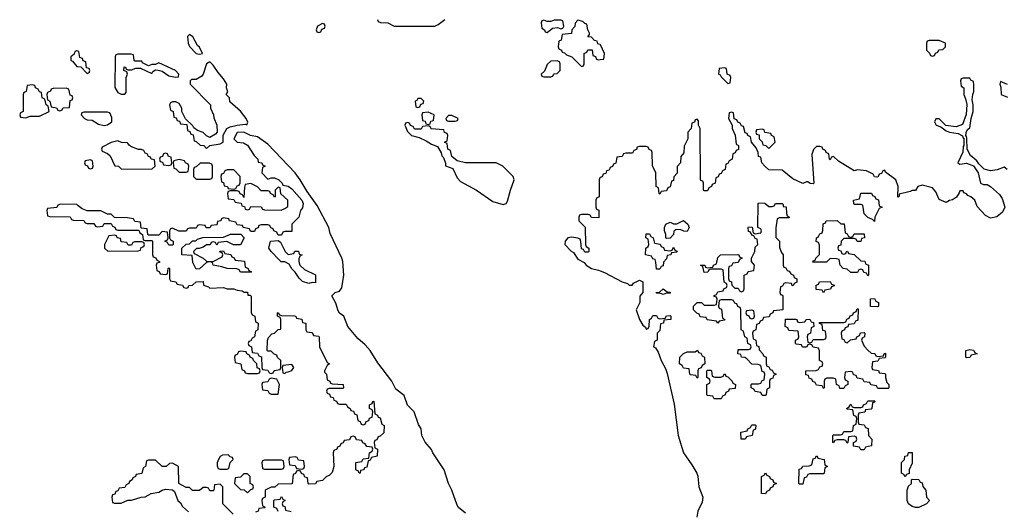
# Model space of a CAD drawing. Header units: inches. Extents: x 2397558 to 2568646, y 256209 to 449595.
# Tile 29 of 85: x 2496594 to 2502372, y 291446 to 294328. Entities that reach past the tile are written whole.
import ezdxf

# ---------------------------------------------------------------- set-up
doc = ezdxf.new("R2010")
doc.units = ezdxf.units.IN
doc.header["$MEASUREMENT"] = 0
doc.layers.add('C4299', color=7, linetype='Continuous')
doc.layers.add('C5209', color=7, linetype='Continuous')

msp = doc.modelspace()

# ---------------------------------------------------------------- linework, layer by layer
at = {"layer": 'C4299', "color": 6}
for points in [[(2498694, 294330), (2498698, 294318), (2498712, 294312), (2498754, 294310), (2498791.1, 294291.1), (2499029.4, 294290.6), (2499050, 294301), (2499089.5, 294330.5)], [(2500000, 294182.7), (2499987.3, 294187.3), (2499982, 294202), (2499966, 294206), (2499950, 294226), (2499927.3, 294227.3), (2499938, 294242), (2499938, 294250), (2499928.4, 294268.4), (2499922, 294302), (2499910, 294306), (2499898, 294318), (2499870, 294326), (2499852.7, 294307.3), (2499851.6, 294288.4), (2499834, 294270), (2499832.7, 294247.3), (2499778, 294242), (2499771.6, 294208.4), (2499758, 294202), (2499754, 294170), (2499758, 294158), (2499774, 294150), (2499778, 294138), (2499790, 294134), (2499802, 294122), (2499834, 294110), (2499890, 294054), (2499902, 294058), (2499906, 294070), (2499906, 294130), (2499922, 294138), (2499927.3, 294152.7), (2499952.7, 294152.7), (2499958, 294118), (2499972.7, 294112.7), (2499978, 294098), (2499990, 294094), (2500000, 294095.3)], [(2499210, 291436), (2499169.5, 291469.5), (2499161.5, 291481.5), (2499129.2, 291570), (2499109.6, 291609.6), (2499085.1, 291690), (2499018, 291790), (2499009.5, 291809.5), (2498972.3, 291852.3), (2498953.2, 291890), (2498949.2, 291930), (2498934.5, 291954.5), (2498909.3, 292030), (2498869.5, 292069.5), (2498850, 292125.2), (2498802, 292162), (2498778, 292210), (2498696.2, 292316.2), (2498650, 292389.4), (2498621.7, 292421.7), (2498578.9, 292458.9), (2498519, 292530), (2498495.3, 292590), (2498470, 292608.7), (2498462, 292622), (2498450, 292666), (2498426, 292710), (2498446, 292730), (2498470, 292737.3), (2498483.9, 292756.1), (2498495.1, 292830), (2498489.6, 292910), (2498484.2, 292930), (2498415.6, 293075.6), (2498407.3, 293110), (2498339.6, 293239.6), (2498280.8, 293320.8), (2498240.5, 293390), (2498209.6, 293430), (2498050, 293598.4), (2497990, 293642.7), (2497949, 293649), (2497910, 293668.7), (2497870, 293668), (2497851.3, 293630), (2497859.8, 293619.8), (2497870, 293611.3), (2497906.4, 293606.4), (2497930, 293592), (2497970, 293532), (2497992, 293510), (2497994, 293494), (2498014, 293490), (2498018, 293478), (2498034, 293470), (2498018, 293462), (2498014, 293430), (2498050, 293394), (2498070, 293402), (2498090, 293402), (2498114, 293390), (2498134, 293370), (2498138, 293358), (2498170, 293352), (2498190, 293336), (2498250.5, 293270.5), (2498257.3, 293250), (2498253.7, 293226.3), (2498242, 293210), (2498231.3, 293170), (2498191.3, 293130), (2498190, 293086), (2498150, 293086), (2498138, 293082), (2498130, 293066), (2498110, 293066), (2498102, 293082), (2498086, 293090), (2498082, 293102), (2498067.3, 293107.3), (2498062, 293122), (2498050, 293126), (2498010, 293126), (2497998, 293122), (2497992.7, 293107.3), (2497978, 293102), (2497972.7, 293087.3), (2497952.7, 293087.3), (2497946, 293090), (2497942, 293102), (2497906, 293110), (2497902, 293122), (2497870, 293126), (2497862, 293142), (2497826, 293150), (2497822, 293162), (2497790, 293166), (2497778, 293162), (2497774, 293150), (2497754, 293146), (2497750, 293126), (2497718, 293122), (2497710, 293108), (2497688.4, 293108.4), (2497682, 293122), (2497650, 293126), (2497638, 293122), (2497630, 293106), (2497590, 293106), (2497578, 293102), (2497570, 293088), (2497528.7, 293088.7), (2497490, 293106), (2497478, 293102), (2497474, 293090), (2497474, 293050), (2497478, 293038), (2497494, 293030), (2497494, 293010), (2497490, 293006), (2497470, 293006), (2497462, 293022), (2497446, 293030), (2497462, 293038), (2497466, 293050), (2497462, 293082), (2497430, 293086), (2497410, 293066), (2497350, 293066), (2497346, 293070), (2497342, 293102), (2497306, 293106), (2497302, 293142), (2497270, 293146), (2497262, 293162), (2497227.3, 293167.3), (2497150, 293168), (2497130, 293188), (2497108.4, 293188.4), (2497070, 293208), (2496990, 293208), (2496960.2, 293220.2), (2496936.4, 293236.4), (2496930, 293246), (2496832.7, 293247.3), (2496818, 293242), (2496811.6, 293228.4), (2496758, 293222), (2496754, 293210), (2496758, 293178), (2496770, 293174), (2496890, 293172), (2496898, 293158), (2496910, 293154), (2496970, 293152), (2496978, 293138), (2496990, 293134), (2497030, 293134), (2497038, 293118), (2497050, 293114), (2497082, 293118), (2497090, 293134), (2497130, 293134), (2497138, 293118), (2497152.7, 293112.7), (2497158, 293098), (2497170, 293094), (2497294, 293094), (2497298, 293078), (2497314, 293070), (2497318, 293038), (2497330, 293034), (2497370, 293034), (2497374, 293030), (2497374, 292950), (2497378, 292938), (2497392.7, 292932.7), (2497398, 292918), (2497414, 292910), (2497414, 292906), (2497398, 292902), (2497394, 292890), (2497398, 292858), (2497412.7, 292852.7), (2497418, 292838), (2497450, 292834), (2497462, 292838), (2497466, 292870), (2497470, 292874), (2497474, 292870), (2497474, 292810), (2497478, 292798), (2497510, 292792), (2497518, 292778), (2497550, 292772), (2497558, 292758), (2497570, 292754), (2497582, 292758), (2497586, 292770), (2497608, 292772), (2497630, 292792), (2497670, 292794), (2497672, 292772), (2497702, 292762), (2497710, 292754), (2497790, 292758), (2497811.1, 292751.1), (2497850.7, 292750.7), (2497870, 292742), (2497899.6, 292739.6), (2497911.6, 292731.6), (2497930, 292731), (2497932.7, 292712.7), (2497947.3, 292712.7), (2497952, 292708), (2497952.7, 292612.7), (2497958, 292598), (2497974, 292590), (2497978, 292558), (2497994, 292550), (2497992, 292510), (2497978, 292502), (2497971.3, 292468.7), (2497958, 292462), (2497950, 292446), (2497938, 292442), (2497934, 292430), (2497938, 292418), (2497954, 292410), (2497958, 292378), (2497990, 292374), (2497998, 292358), (2498012.7, 292352.7), (2498014, 292290), (2498018, 292278), (2498050, 292274), (2498058, 292258), (2498070, 292254), (2498082, 292258), (2498087.3, 292272.7), (2498122, 292278), (2498126, 292290), (2498126, 292330), (2498107.3, 292347.3), (2498102, 292362), (2498087.3, 292367.3), (2498070, 292386), (2498050, 292386), (2498046, 292390), (2498047.3, 292447.3), (2498054.6, 292465.4), (2498074, 292486), (2498088.9, 292491.1), (2498110, 292512), (2498126, 292514), (2498126, 292570), (2498122, 292582), (2498106, 292590), (2498106, 292610), (2498110, 292612), (2498118, 292598), (2498130, 292594), (2498207.3, 292592.7), (2498214, 292590), (2498218, 292578), (2498250, 292572), (2498254, 292554), (2498274, 292550), (2498274, 292510), (2498278, 292498), (2498310, 292494), (2498318, 292478), (2498350, 292474), (2498352, 292470), (2498354, 292410), (2498398, 292318), (2498412, 292310), (2498398, 292302), (2498382, 292270), (2498382, 292262), (2498394, 292250), (2498398, 292218), (2498414, 292210), (2498418, 292198), (2498430, 292194), (2498492, 292190), (2498494, 292170), (2498490, 292166), (2498410, 292166), (2498398, 292162), (2498394, 292150), (2498398, 292138), (2498412.7, 292132.7), (2498418, 292118), (2498432.7, 292112.7), (2498438, 292098), (2498452.7, 292092.7), (2498458, 292078), (2498470, 292074), (2498510, 292074), (2498518, 292058), (2498534, 292050), (2498538, 292038), (2498552.7, 292032.7), (2498558, 292018), (2498572.7, 292012.7), (2498578, 291978), (2498592.7, 291972.7), (2498598, 291958), (2498610, 291954), (2498622, 291958), (2498627.3, 291972.7), (2498642, 291978), (2498647.3, 291992.7), (2498662, 291998), (2498666, 292030), (2498662, 292042), (2498646, 292050), (2498646, 292070), (2498662, 292078), (2498666, 292090), (2498671.3, 292091.3), (2498678, 292018), (2498694, 292010), (2498698, 291998), (2498710, 291994), (2498718, 291958), (2498732, 291950), (2498730, 291906), (2498710, 291886), (2498698, 291882), (2498690, 291866), (2498678, 291862), (2498674, 291850), (2498678, 291818), (2498694, 291810), (2498692, 291770), (2498658, 291762), (2498650, 291746), (2498638, 291742), (2498630, 291706), (2498618, 291702), (2498614, 291690), (2498594, 291686), (2498592, 291670), (2498586, 291670), (2498582, 291682), (2498566, 291690), (2498567.3, 291732.7), (2498602, 291738), (2498610, 291754), (2498642, 291758), (2498646, 291790), (2498662, 291798), (2498666, 291810), (2498662, 291822), (2498630, 291826), (2498622, 291842), (2498607.3, 291847.3), (2498602, 291862), (2498570, 291866), (2498562, 291882), (2498550, 291886), (2498538, 291882), (2498530, 291866), (2498498, 291862), (2498492.7, 291847.3), (2498478, 291842), (2498472.7, 291827.3), (2498458, 291822), (2498454, 291810), (2498438, 291802), (2498434, 291790), (2498438, 291710), (2498426.8, 291673.2), (2498410, 291655.3), (2498394, 291650), (2498370, 291626), (2498338, 291622), (2498330, 291608), (2498290, 291606), (2498286, 291610), (2498282, 291642), (2498267.3, 291647.3), (2498262, 291662), (2498247.3, 291667.3), (2498242, 291682), (2498230, 291686), (2498218, 291682), (2498212.7, 291667.3), (2498198, 291662), (2498192.7, 291607.3), (2498110, 291606), (2498091.6, 291588.4), (2498070, 291588), (2498034, 291570), (2498034, 291530), (2498018, 291522), (2498014, 291510), (2498018, 291478), (2498034, 291470), (2498030, 291466), (2497998, 291462), (2497992.7, 291447.3), (2497978, 291442)], [(2500000, 293402.7), (2499998, 293402), (2499994, 293390), (2499994, 293290), (2499978, 293282), (2499974, 293270), (2499974, 293230), (2499978, 293218), (2499991.6, 293211.6), (2499992.7, 293167.3), (2499948.4, 293168.4), (2499942, 293182), (2499930, 293186), (2499890, 293186), (2499878, 293182), (2499874, 293170), (2499874, 293150), (2499911.6, 293111.6), (2499914, 293010), (2499918, 292998), (2499934, 292990), (2499934, 292970), (2499930, 292966), (2499910, 292966), (2499902, 292982), (2499890, 292986), (2499887.3, 293027.3), (2499882, 293042), (2499868.4, 293048.4), (2499834, 293054), (2499810, 293049), (2499794.8, 293030), (2499793, 293010), (2499830, 292970.7), (2499843, 292963), (2499870, 292924.7), (2499905.4, 292905.4), (2499918, 292890), (2499950, 292870.8), (2499990, 292860.7), (2500000, 292856.4)], [(2497846, 291430), (2497786, 291490), (2497786, 291590), (2497770, 291606), (2497738, 291602), (2497734, 291570), (2497730, 291566), (2497710, 291566), (2497702, 291582), (2497690, 291586), (2497670, 291586), (2497650, 291568), (2497608.4, 291568.4), (2497590, 291586), (2497570, 291586), (2497528.4, 291608.4), (2497526, 291710), (2497490, 291728), (2497472.7, 291727.3), (2497454, 291710), (2497430, 291708.7), (2497390, 291746), (2497350, 291746), (2497338, 291742), (2497332, 291710), (2497318, 291702), (2497310, 291668), (2497278, 291662), (2497274, 291650), (2497258, 291642), (2497254, 291630), (2497238, 291622), (2497234, 291610), (2497218, 291602), (2497210, 291586), (2497178, 291582), (2497170, 291566), (2497158, 291562), (2497152.7, 291547.3), (2497138, 291542), (2497134, 291530), (2497138, 291498), (2497150, 291494), (2497190, 291494), (2497228.9, 291511.1), (2497250, 291511.3), (2497306, 291530), (2497330, 291531.3), (2497366, 291550), (2497410, 291558), (2497430, 291571), (2497450, 291576), (2497491.6, 291571.6), (2497502, 291562), (2497522, 291510), (2497536.9, 291496.9), (2497550, 291474), (2497583.6, 291443.6)], [(2498110, 291446), (2498102, 291462), (2498086, 291470), (2498086, 291510), (2498090, 291514), (2498122, 291518), (2498130, 291534), (2498138, 291518), (2498152, 291510), (2498138, 291502), (2498134, 291490), (2498138, 291478), (2498150, 291474), (2498154, 291454), (2498186, 291446)]]:
    msp.add_lwpolyline(points, dxfattribs=at)
for points in [[(2499770, 294326), (2499730, 294326), (2499710, 294318), (2499690, 294318), (2499670, 294326), (2499658, 294322), (2499654, 294310), (2499658, 294278), (2499674, 294270), (2499678, 294258), (2499690, 294254), (2499720.4, 294279.6), (2499750, 294282), (2499770, 294274), (2499782, 294278), (2499786, 294290), (2499782, 294322)], [(2498370, 294306), (2498342, 294290), (2498334, 294270), (2498338, 294258), (2498350, 294254), (2498362, 294258), (2498367.3, 294272.7), (2498382, 294278), (2498386, 294290), (2498382, 294302)], [(2497590, 294242), (2497578, 294230), (2497582.8, 294190), (2497590, 294172), (2497630, 294131.3), (2497650, 294126), (2497666, 294130), (2497650, 294168), (2497638, 294178), (2497610, 294228.7)], [(2496930, 294146), (2496918, 294142), (2496912.7, 294127.3), (2496894, 294110), (2496894, 294090), (2496904.7, 294084.7), (2496930, 294054), (2496952.7, 294052.7), (2496990, 294014), (2497002, 294018), (2497006, 294030), (2497002, 294042), (2496986, 294046), (2496982, 294082), (2496967.3, 294087.3), (2496962, 294102), (2496947.3, 294107.3), (2496942, 294142)], [(2497247.3, 294127.3), (2497170, 294126), (2497158, 294122), (2497154, 294110), (2497151.6, 293931.6), (2497170, 293902), (2497190, 293892), (2497210, 293892), (2497219, 293901), (2497218, 293990), (2497226, 294010), (2497222, 294022), (2497206, 294030), (2497208, 294052), (2497214, 294050), (2497218, 294038), (2497230, 294034), (2497250, 294034), (2497276.4, 294043.6), (2497303.6, 294043.6), (2497370, 294014), (2497375.3, 294024.7), (2497390, 294034), (2497407.3, 294032.7), (2497430, 294026), (2497470, 293998.8), (2497508, 293992), (2497526, 293994), (2497528, 294010), (2497508, 294030), (2497410, 294075.3), (2497390, 294066), (2497370, 294066), (2497350, 294058), (2497315.3, 294075.3), (2497310, 294086), (2497270, 294086), (2497266, 294090), (2497262, 294122)], [(2497710, 294082), (2497691.1, 294068.9), (2497671.3, 294010), (2497662, 293998), (2497630, 293978), (2497602, 293978), (2497594, 293970), (2497594, 293950), (2497714, 293830), (2497714, 293810), (2497731.6, 293771.6), (2497732.7, 293752.7), (2497751.3, 293710), (2497752, 293670), (2497742, 293658), (2497710, 293638), (2497690, 293648), (2497670, 293668), (2497638, 293678), (2497615.3, 293695.3), (2497610, 293706), (2497567.3, 293747.3), (2497546, 293790), (2497546, 293810), (2497530, 293838), (2497510, 293846), (2497490, 293846), (2497478, 293842), (2497474, 293830), (2497478, 293798), (2497494, 293790), (2497498, 293758), (2497512.7, 293752.7), (2497518, 293738), (2497532.7, 293732.7), (2497538, 293718), (2497574, 293714), (2497578, 293678), (2497592.7, 293672.7), (2497598, 293658), (2497612.7, 293652.7), (2497618, 293618), (2497630, 293614), (2497652.7, 293592.7), (2497674, 293590), (2497690, 293574), (2497708.9, 293591.1), (2497770, 293601), (2497788, 293610), (2497788.4, 293651.6), (2497809.3, 293690.7), (2497830, 293701), (2497870, 293711), (2497916.9, 293716.9), (2497927.3, 293712.7), (2497932.9, 293727.1), (2497922.7, 293750), (2497890, 293793.2), (2497827.3, 293847.3), (2497826, 293870), (2497806, 293890), (2497814.6, 293905.4), (2497808, 293930), (2497808.7, 293950), (2497790, 293982), (2497758.6, 294018.6), (2497730, 294062)], [(2499747.3, 294087.3), (2499710, 294086), (2499690, 294066), (2499672.7, 294027.3), (2499654, 294010), (2499658, 293998), (2499670, 293994), (2499710, 293994), (2499722, 293998), (2499728.4, 294011.6), (2499747.3, 294012.7), (2499766, 294030), (2499766, 294070), (2499762, 294082)], [(2496670, 293946), (2496638, 293942), (2496631.6, 293908.4), (2496618, 293902), (2496614, 293890), (2496614, 293790), (2496598, 293782), (2496594, 293770), (2496598, 293758), (2496630, 293754), (2496656.4, 293763.6), (2496710, 293762.8), (2496766, 293790), (2496762, 293822), (2496748.7, 293828.7), (2496742, 293862), (2496726, 293870), (2496722, 293902), (2496710, 293906), (2496702, 293922), (2496686, 293930), (2496682, 293942)], [(2496867.3, 293927.3), (2496790, 293926), (2496778, 293922), (2496774, 293910), (2496758, 293902), (2496754, 293890), (2496758, 293858), (2496771.6, 293851.6), (2496778, 293818), (2496810, 293812), (2496818, 293798), (2496830, 293794), (2496842, 293798), (2496848.9, 293811.1), (2496886, 293814), (2496890, 293854), (2496902, 293858), (2496906, 293870), (2496902, 293882), (2496890, 293886), (2496882, 293922)], [(2498950, 293866), (2498930, 293866), (2498924.7, 293855.3), (2498914, 293850), (2498918, 293818), (2498930, 293814), (2498942, 293818), (2498947.3, 293832.7), (2498962, 293838), (2498966, 293850)], [(2497110, 293786), (2496970, 293786), (2496958, 293782), (2496954, 293770), (2496974, 293750), (2496990, 293742), (2497019.6, 293739.6), (2497056.9, 293716.9), (2497090, 293707.3), (2497110, 293711.3), (2497134, 293730), (2497135.3, 293755.3), (2497122, 293782)], [(2498990, 293786), (2498958, 293782), (2498954, 293770), (2498958, 293738), (2498972.7, 293732.7), (2498978, 293718), (2498990, 293714), (2499002, 293718), (2499007.3, 293732.7), (2499022, 293738), (2499026, 293770)], [(2499130, 293766), (2499110, 293766), (2499094, 293750), (2499098, 293738), (2499110, 293734), (2499150, 293734), (2499162, 293738), (2499166, 293750)], [(2498870, 293726), (2498858, 293722), (2498854, 293710), (2498870, 293674), (2498894, 293650), (2498938.8, 293638.8), (2498979.1, 293619.1), (2499010, 293598), (2499044.7, 293584.7), (2499067.7, 293547.7), (2499072, 293530), (2499081, 293521), (2499092, 293488), (2499092, 293472), (2499135.5, 293455.5), (2499161.7, 293401.7), (2499180.5, 293380.5), (2499274.9, 293330), (2499370, 293262.3), (2499430, 293245.5), (2499449.4, 293250.6), (2499455.9, 293264.1), (2499473.2, 293330), (2499495.3, 293390), (2499489, 293410), (2499429.5, 293469.5), (2499389.4, 293489.4), (2499209.5, 293489.5), (2499160.4, 293500.4), (2499130, 293526), (2499122, 293562), (2499106, 293570), (2499102, 293602), (2499086, 293610), (2499102, 293618), (2499106, 293650), (2499102, 293662), (2499087.3, 293667.3), (2499082, 293682), (2499008.4, 293688.4), (2499002, 293702), (2498990, 293706), (2498958, 293702), (2498950, 293686), (2498910, 293686), (2498902, 293702), (2498887.3, 293707.3), (2498882, 293722)], [(2497170, 293619), (2497130, 293609), (2497078, 293582), (2497074, 293570), (2497078, 293558), (2497110, 293544.7), (2497124.7, 293530), (2497151.6, 293471.6), (2497174, 293470), (2497190, 293454), (2497370, 293452), (2497388, 293470), (2497386, 293506), (2497366, 293510), (2497362, 293522), (2497350, 293526), (2497342, 293542), (2497330, 293546), (2497322, 293562), (2497308, 293568), (2497292, 293568), (2497250, 293584), (2497238, 293590), (2497227.3, 293607.3), (2497191.3, 293608.7)], [(2497010, 293506), (2496978, 293502), (2496974, 293490), (2496978, 293478), (2496992.7, 293472.7), (2496998, 293458), (2497010, 293454), (2497022, 293458), (2497026, 293470), (2497022, 293502)], [(2497450, 293546), (2497438, 293542), (2497432.7, 293527.3), (2497418, 293522), (2497414, 293510), (2497418, 293498), (2497432.7, 293492.7), (2497438, 293478), (2497470, 293474), (2497482, 293478), (2497486, 293490), (2497482, 293522), (2497467.3, 293527.3), (2497462, 293542)], [(2497530, 293508), (2497498, 293502), (2497494, 293490), (2497498, 293458), (2497510, 293454), (2497530, 293434), (2497570, 293434), (2497582, 293438), (2497586, 293470), (2497582, 293482), (2497566, 293490), (2497562, 293502)], [(2497707.3, 293487.3), (2497652.7, 293487.3), (2497630, 293466), (2497618, 293462), (2497614, 293450), (2497614, 293410), (2497630, 293394), (2497710, 293394), (2497722, 293398), (2497726, 293410), (2497726, 293470), (2497722, 293482)], [(2497850, 293448), (2497812, 293448), (2497798, 293442), (2497790, 293426), (2497778, 293422), (2497774, 293410), (2497778, 293378), (2497790, 293374), (2497794, 293354), (2497814, 293350), (2497818, 293338), (2497850, 293334), (2497862, 293338), (2497870, 293354), (2497882, 293358), (2497887.3, 293372.7), (2497888, 293410)], [(2497950, 293368), (2497918, 293362), (2497912.7, 293347.3), (2497910, 293286), (2497902, 293302), (2497887.3, 293307.3), (2497882, 293322), (2497870, 293326), (2497830, 293326), (2497818, 293322), (2497814, 293310), (2497818, 293278), (2497850, 293274), (2497858, 293258), (2497892.7, 293252.7), (2497898, 293238), (2497912.7, 293232.7), (2497918, 293218), (2497930, 293214), (2497942, 293218), (2497950, 293234), (2498010, 293232), (2498018, 293218), (2498030, 293214), (2498128.4, 293211.6), (2498150, 293222), (2498167.3, 293232.7), (2498168, 293270), (2498127.3, 293307.3), (2498122, 293342), (2498110, 293346), (2498094, 293330), (2498094, 293290), (2498090, 293288), (2498082, 293302), (2498066, 293310), (2498062, 293322), (2498050, 293326), (2498010, 293326), (2497988.9, 293348.9)], [(2497150, 293066), (2497118, 293062), (2497092, 293010), (2497092, 292990), (2497111.3, 292971.3), (2497290, 292974), (2497302, 292978), (2497307.3, 292992.7), (2497322, 292998), (2497326, 293010), (2497322, 293022), (2497310, 293026), (2497270, 293026), (2497258, 293022), (2497250, 293006), (2497230, 293006), (2497222, 293022), (2497190, 293026), (2497186, 293046), (2497166, 293050), (2497162, 293062)], [(2497890, 293008), (2497848.4, 293008.4), (2497810, 293028), (2497758, 293022), (2497750, 293006), (2497742, 293022), (2497730, 293026), (2497718, 293022), (2497711.6, 293008.4), (2497690, 293008), (2497670, 292995.3), (2497648, 292988), (2497632, 292988), (2497614, 292970), (2497618, 292958), (2497670.9, 292930.9), (2497690, 292912), (2497728.4, 292911.6), (2497782, 292938), (2497786, 292950), (2497782, 292962), (2497770, 292966), (2497768, 292972), (2497790, 292974), (2497798, 292958), (2497832.7, 292952.7), (2497838, 292938), (2497852.7, 292932.7), (2497858, 292918), (2497912.7, 292912.7), (2497918, 292878), (2497932.7, 292872.7), (2497938, 292858), (2497954, 292850), (2497950, 292848), (2497890, 292848), (2497882, 292862), (2497867.3, 292867.3), (2497811, 292869), (2497780.4, 292880.4), (2497730, 292889.2), (2497726, 292906), (2497710, 292908), (2497690, 292906), (2497650, 292868), (2497630, 292866), (2497610, 292906), (2497606, 292946), (2497546, 292950), (2497546, 292990), (2497570, 293012), (2497590, 293014), (2497608.4, 293031.6), (2497627.3, 293032.7), (2497638, 293042), (2497668.7, 293051.3), (2497790, 293054), (2497831, 293071), (2497891.1, 293071.1), (2497911.3, 293050)], [(2498170, 292952), (2498202, 292958), (2498208.4, 292971.6), (2498230, 292972), (2498234, 292954), (2498252, 292950), (2498238, 292942), (2498232.7, 292927.3), (2498232, 292910), (2498238, 292890), (2498264.5, 292864.5), (2498330, 292832), (2498330, 292786), (2498310, 292788), (2498290, 292782), (2498254, 292794), (2498233.2, 292813.2), (2498210, 292848), (2498190, 292868), (2498174.6, 292894.6), (2498150, 292908.7), (2498129, 292909), (2498118, 292918), (2498069, 292969), (2498055.3, 292990), (2498066, 293030), (2498110, 293034), (2498124.7, 293024.7), (2498152, 292970)], [(2497890, 292386), (2497878, 292382), (2497870, 292366), (2497858, 292362), (2497854, 292350), (2497858, 292318), (2497891.3, 292311.3), (2497898, 292278), (2497914, 292270), (2497918, 292258), (2497930, 292254), (2497990, 292254), (2498002, 292258), (2498006, 292270), (2498002, 292282), (2497987.3, 292287.3), (2497986, 292310), (2497966, 292330), (2497962, 292342), (2497946, 292350), (2497942, 292362), (2497926, 292370), (2497922, 292382)], [(2498190, 292308), (2498138, 292302), (2498134, 292290), (2498138, 292258), (2498150, 292254), (2498158, 292262), (2498170, 292264.7), (2498190, 292272), (2498202, 292290)], [(2498070, 292226), (2498058, 292222), (2498050, 292206), (2498018, 292202), (2498014, 292190), (2498018, 292158), (2498050, 292154), (2498058, 292138), (2498070, 292134), (2498110, 292134), (2498118, 292190), (2498102, 292222)], [(2497818, 291778), (2497783.6, 291776.4), (2497770, 291768), (2497761, 291750), (2497752, 291730), (2497752.7, 291712.7), (2497758, 291698), (2497770, 291694), (2497810, 291694), (2497822, 291698), (2497828.4, 291731.6), (2497846, 291750), (2497842, 291762), (2497830, 291766)], [(2498210, 291766), (2498178, 291762), (2498174, 291750), (2498178, 291718), (2498210, 291714), (2498218, 291698), (2498250, 291694), (2498262, 291698), (2498266, 291710), (2498262, 291742), (2498230, 291746), (2498222, 291762)], [(2498130, 291746), (2498030, 291746), (2498018, 291742), (2498014, 291730), (2498018, 291698), (2498030, 291694), (2498130, 291694), (2498142, 291698), (2498146, 291710), (2498142, 291742)], [(2497930, 291666), (2497910, 291666), (2497890, 291646), (2497858, 291642), (2497854, 291610), (2497890, 291574), (2497911.6, 291571.6), (2497930, 291554), (2497950, 291574), (2497962, 291578), (2497966, 291590), (2497962, 291602), (2497946, 291610), (2497946, 291650)]]:
    msp.add_lwpolyline(points, close=True, dxfattribs=at)
at = {"layer": 'C5209', "color": 6}
for points in [[(2501990, 294206), (2501930, 294206), (2501918, 294202), (2501914, 294190), (2501914, 294150), (2501932.7, 294132.7), (2501938, 294118), (2501950, 294114), (2501962, 294118), (2501967.3, 294132.7), (2501982, 294138), (2501987.3, 294152.7), (2502010, 294154), (2502026, 294170), (2502026, 294190)], [(2500730, 294046), (2500698, 294042), (2500694, 294010), (2500704.7, 294004.7), (2500710, 293994), (2500750, 293954), (2500762, 293958), (2500766, 293990), (2500762, 294002), (2500746, 294010), (2500742, 294042)], [(2500950, 293686), (2500918, 293682), (2500914, 293670), (2500918, 293658), (2500932.7, 293652.7), (2500934, 293630), (2500951.6, 293611.6), (2500954, 293594), (2500971.6, 293591.6), (2500990, 293574), (2501026, 293610), (2501022, 293642), (2501006, 293650), (2501002, 293662), (2500967.3, 293667.3), (2500962, 293682)], [(2501610, 293146), (2501598, 293158), (2501570, 293168.7), (2501548.7, 293190), (2501542, 293242), (2501530, 293246), (2501490, 293246), (2501488, 293250), (2501486, 293270), (2501522, 293278), (2501530, 293312), (2501591.6, 293311.6), (2501598, 293298), (2501612.7, 293292.7), (2501618, 293278), (2501632.7, 293272.7), (2501638, 293238), (2501654, 293230), (2501638, 293222), (2501612, 293170)], [(2500990, 293234), (2501010, 293234), (2501022, 293238), (2501028.4, 293251.6), (2501068.4, 293251.6), (2501074, 293246), (2501074, 293234), (2501090.9, 293230.9), (2501092.7, 293192.7), (2501098, 293178), (2501112, 293170), (2501110, 293166), (2501050, 293166), (2501038, 293162), (2501031.3, 293108.7), (2501031.3, 293051.3), (2501052, 293030), (2501052.7, 292992.7), (2501063.6, 292963.6), (2501074, 292950), (2501074, 292890), (2501078, 292878), (2501090, 292874), (2501098, 292858), (2501110, 292854), (2501118, 292838), (2501134, 292830), (2501138, 292818), (2501154, 292810), (2501154, 292790), (2501138, 292782), (2501132, 292768), (2501126, 292770), (2501122, 292782), (2501090, 292786), (2501078, 292782), (2501070, 292766), (2501058, 292762), (2501054, 292730), (2501058, 292718), (2501070, 292714), (2501072.7, 292707.3), (2501072.7, 292627.3), (2501018, 292622), (2501014, 292610), (2500998, 292602), (2500992.7, 292587.3), (2500958, 292582), (2500952.7, 292567.3), (2500938, 292562), (2500932.7, 292547.3), (2500918, 292542), (2500914, 292510), (2500898, 292502), (2500894, 292490), (2500898, 292458), (2500914, 292450), (2500918, 292418), (2500931.6, 292411.6), (2500932.7, 292392.7), (2500954, 292370), (2500958, 292358), (2500974, 292350), (2500974, 292310), (2500978, 292298), (2500990, 292294), (2500998, 292278), (2501010, 292274), (2501018, 292258), (2501032, 292250), (2501018, 292242), (2501012.7, 292227.3), (2500998, 292222), (2500994, 292210), (2500994, 292170), (2500978, 292162), (2500974, 292130), (2500970, 292126), (2500950, 292126), (2500942, 292142), (2500908.7, 292148.7), (2500902, 292162), (2500886, 292170), (2500886, 292190), (2500890, 292194), (2500930, 292194), (2500942, 292198), (2500950, 292214), (2500962, 292218), (2500966, 292250), (2500962, 292262), (2500950, 292266), (2500942, 292302), (2500928, 292308), (2500889.2, 292309.2), (2500860.4, 292340.4), (2500848.7, 292348.7), (2500829.3, 292349.3), (2500826, 292366), (2500808, 292370), (2500810, 292394), (2500870, 292394), (2500882, 292398), (2500886, 292410), (2500882, 292422), (2500866, 292430), (2500862, 292462), (2500848.7, 292468.7), (2500842, 292502), (2500828, 292510), (2500826, 292630), (2500822, 292642), (2500807.3, 292647.3), (2500802, 292662), (2500790, 292666), (2500782, 292682), (2500770, 292686), (2500710, 292686), (2500698, 292682), (2500694, 292650), (2500698, 292638), (2500711.6, 292631.6), (2500718, 292578), (2500732, 292570), (2500730, 292566), (2500698, 292562), (2500690, 292548.7), (2500682, 292562), (2500628.4, 292568.4), (2500622, 292582), (2500587.3, 292587.3), (2500582, 292602), (2500567.3, 292607.3), (2500548, 292628), (2500548, 292650), (2500570, 292671.3), (2500594, 292670), (2500610, 292654), (2500670, 292654), (2500682, 292658), (2500686, 292690), (2500682, 292702), (2500670, 292706), (2500668.4, 292711.6), (2500682, 292718), (2500690, 292734), (2500722, 292738), (2500726, 292750), (2500742, 292758), (2500746, 292770), (2500742, 292782), (2500728, 292790), (2500722, 292862), (2500710, 292866), (2500650, 292866), (2500638, 292862), (2500631.6, 292848.4), (2500610, 292846), (2500602, 292882), (2500588, 292890), (2500614, 292890), (2500618, 292878), (2500630, 292874), (2500662, 292878), (2500666, 292890), (2500682, 292898), (2500690, 292934), (2500706, 292950), (2500807.3, 292952.7), (2500814, 292950), (2500818, 292938), (2500834, 292930), (2500818, 292922), (2500810, 292906), (2500778, 292902), (2500770, 292886), (2500758, 292882), (2500754, 292870), (2500754, 292810), (2500758, 292798), (2500771.6, 292791.6), (2500772.7, 292772.7), (2500790, 292754), (2500810, 292754), (2500818, 292738), (2500830, 292734), (2500842, 292738), (2500846, 292750), (2500846, 292830), (2500862, 292838), (2500868.4, 292851.6), (2500902, 292858), (2500906, 292890), (2500888, 292910), (2500888, 292930), (2500908, 292970), (2500910, 292994), (2500926, 293010), (2500922, 293042), (2500910, 293046), (2500902, 293062), (2500890, 293066), (2500882, 293082), (2500870, 293086), (2500868, 293110), (2500870, 293114), (2500892.7, 293112.7), (2500898, 293078), (2500910, 293074), (2500942, 293078), (2500946, 293090), (2500942, 293102), (2500926, 293110), (2500928, 293250), (2500930, 293254), (2500967.3, 293252.7)], [(2500510, 293086), (2500492, 293088), (2500470, 293098), (2500443.6, 293096.4), (2500432, 293088), (2500430.9, 293069.1), (2500410, 293048), (2500390, 293046), (2500386, 293050), (2500386, 293070), (2500378, 293090), (2500378, 293110), (2500386, 293130), (2500410, 293142), (2500430, 293132), (2500450, 293132), (2500490, 293151.3), (2500514, 293130), (2500522, 293110)], [(2501470, 293054), (2501482, 293058), (2501490, 293074), (2501550, 293074), (2501552, 293050), (2501534, 293046), (2501530, 293028), (2501508.4, 293028.4), (2501502, 293042), (2501490, 293046), (2501430, 293046), (2501414, 293030), (2501412.7, 293007.3), (2501398, 293002), (2501394, 292990), (2501398, 292978), (2501412.7, 292972.7), (2501418, 292958), (2501430, 292954), (2501442, 292958), (2501446, 292970), (2501451.6, 292971.6), (2501458, 292958), (2501490, 292952), (2501530, 292914), (2501552.7, 292912.7), (2501558, 292898), (2501574, 292890), (2501574, 292830), (2501570, 292826), (2501562, 292842), (2501547.3, 292847.3), (2501542, 292862), (2501530, 292866), (2501518, 292862), (2501510, 292846), (2501470, 292846), (2501450, 292866), (2501426, 292870), (2501408, 292890), (2501402, 292922), (2501387.3, 292927.3), (2501350, 292928), (2501327.3, 292907.3), (2501247.3, 292907.3), (2501250, 292914), (2501262, 292918), (2501266, 292930), (2501287.3, 292952.7), (2501287.3, 293007.3), (2501282, 293022), (2501268.4, 293028.4), (2501268.7, 293050), (2501282, 293058), (2501290, 293074), (2501302, 293078), (2501307.3, 293092.7), (2501308.4, 293131.6), (2501322, 293138), (2501326, 293150), (2501390, 293151.3), (2501412.7, 293132.7), (2501432, 293132), (2501438, 293078), (2501450, 293074), (2501458, 293058)], [(2500410, 292974), (2500422, 292978), (2500430, 292994), (2500438, 292978), (2500451.1, 292971.1), (2500450, 292966), (2500418, 292962), (2500414, 292950), (2500394, 292946), (2500390, 292926), (2500372.7, 292907.3), (2500370, 292886), (2500358, 292882), (2500350, 292866), (2500330, 292866), (2500327.3, 292907.3), (2500322, 292922), (2500310, 292926), (2500302, 292942), (2500266, 292950), (2500268, 292990), (2500282, 292998), (2500286, 293010), (2500282, 293042), (2500268.7, 293050), (2500270, 293074), (2500290, 293074), (2500298, 293058), (2500312, 293050), (2500318, 293018), (2500352.7, 293012.7), (2500358, 292998), (2500372.7, 292992.7), (2500378, 292978)], [(2500370, 292718), (2500350, 292726), (2500330, 292726), (2500328, 292730), (2500348, 292732), (2500370, 292751.3), (2500392.7, 292732.7), (2500411.1, 292731.1), (2500410, 292726), (2500390, 292726)], [(2501310, 292728), (2501302, 292742), (2501267.3, 292747.3), (2501267.3, 292772.7), (2501282, 292778), (2501288, 292792), (2501350, 292794), (2501358, 292778), (2501372.7, 292772.7), (2501372.7, 292767.3), (2501358, 292762), (2501351.6, 292748.4), (2501318, 292742)], [(2501630, 292646), (2501587.3, 292647.3), (2501587.3, 292692.7), (2501610, 292694), (2501618, 292678), (2501634, 292670), (2501634, 292650)], [(2501450, 292434), (2501468.4, 292451.6), (2501502, 292458), (2501506, 292470), (2501522, 292478), (2501527.3, 292492.7), (2501550, 292494), (2501554, 292490), (2501551.6, 292468.4), (2501538, 292462), (2501534, 292450), (2501550, 292414), (2501571.6, 292391.6), (2501590, 292374), (2501611.6, 292371.6), (2501618, 292358), (2501630, 292354), (2501662, 292358), (2501666, 292370), (2501674, 292374), (2501674, 292350), (2501670, 292346), (2501638, 292342), (2501630, 292326), (2501598, 292322), (2501594, 292290), (2501598, 292278), (2501632.7, 292272.7), (2501638, 292258), (2501670, 292254), (2501674, 292250), (2501674, 292230), (2501682, 292202), (2501694, 292190), (2501694, 292170), (2501690, 292166), (2501630, 292166), (2501622, 292182), (2501588.4, 292188.4), (2501582, 292202), (2501550, 292206), (2501542, 292222), (2501507.3, 292227.3), (2501502, 292242), (2501487.3, 292247.3), (2501482, 292262), (2501470, 292266), (2501438, 292262), (2501434, 292230), (2501438, 292218), (2501454, 292210), (2501454, 292190), (2501438, 292182), (2501430, 292166), (2501407.3, 292167.3), (2501402, 292182), (2501386, 292190), (2501382, 292222), (2501370, 292226), (2501330, 292226), (2501318, 292222), (2501314, 292210), (2501314, 292170), (2501310, 292166), (2501302, 292182), (2501270, 292186), (2501262, 292202), (2501247.3, 292207.3), (2501242, 292222), (2501227.3, 292227.3), (2501222, 292242), (2501207.3, 292247.3), (2501206, 292270), (2501267.3, 292272.7), (2501282, 292278), (2501290, 292294), (2501302, 292298), (2501306, 292310), (2501302, 292322), (2501288, 292330), (2501287.3, 292387.3), (2501282, 292402), (2501250, 292408), (2501242, 292422), (2501230, 292426), (2501218, 292422), (2501210, 292408), (2501188, 292408), (2501182, 292422), (2501150, 292426), (2501146, 292430), (2501146, 292450), (2501162, 292458), (2501166, 292470), (2501162, 292502), (2501107.3, 292507.3), (2501102, 292522), (2501086, 292530), (2501087.3, 292572.7), (2501147.3, 292572.7), (2501154, 292570), (2501158, 292558), (2501170, 292554), (2501202, 292558), (2501208.4, 292571.6), (2501230, 292572), (2501238, 292558), (2501252.7, 292552.7), (2501254, 292530), (2501238, 292522), (2501234, 292490), (2501218, 292482), (2501214, 292470), (2501218, 292438), (2501230, 292434), (2501242, 292438), (2501250, 292454), (2501310, 292454), (2501322, 292458), (2501326, 292470), (2501322, 292502), (2501307.3, 292507.3), (2501302, 292542), (2501287.3, 292547.3), (2501287.3, 292552.7), (2501430, 292554), (2501442, 292558), (2501447.3, 292572.7), (2501462, 292578), (2501467.3, 292592.7), (2501482, 292598), (2501486, 292610), (2501502, 292618), (2501507.3, 292632.7), (2501514, 292634), (2501512.7, 292567.3), (2501498, 292562), (2501490, 292546), (2501458, 292542), (2501452.7, 292527.3), (2501438, 292522), (2501434, 292510), (2501418, 292502), (2501414, 292490), (2501418, 292458), (2501430, 292454), (2501438, 292438)], [(2500890, 292626), (2500858, 292622), (2500854, 292610), (2500858, 292598), (2500872.7, 292592.7), (2500878, 292578), (2500890, 292574), (2500902, 292578), (2500906, 292590), (2500902, 292622)], [(2500570, 292226), (2500562, 292242), (2500530, 292246), (2500526, 292250), (2500522, 292282), (2500490, 292286), (2500482, 292302), (2500466, 292310), (2500468, 292350), (2500490, 292372), (2500510, 292382), (2500558, 292382), (2500571.1, 292391.1), (2500578, 292378), (2500590, 292374), (2500598, 292358), (2500612, 292350), (2500614, 292310), (2500598, 292302), (2500592.7, 292287.3), (2500578, 292282), (2500574, 292270), (2500574, 292230)], [(2502150, 292346), (2502146, 292350), (2502146, 292390), (2502170, 292394), (2502191.6, 292391.6), (2502198, 292378), (2502212, 292370), (2502178, 292362), (2502170, 292348)], [(2500672.7, 292232.7), (2500707.3, 292232.7), (2500722, 292238), (2500730, 292252), (2500734, 292250), (2500738, 292238), (2500750, 292234), (2500774, 292210), (2500778, 292198), (2500794, 292190), (2500792.7, 292167.3), (2500758, 292162), (2500754, 292150), (2500738, 292142), (2500734, 292130), (2500718, 292122), (2500710, 292106), (2500670, 292106), (2500662, 292122), (2500630, 292126), (2500626, 292130), (2500626, 292190), (2500642, 292198), (2500646, 292210), (2500642, 292222), (2500626, 292230), (2500626, 292270), (2500630, 292274), (2500650, 292274), (2500654, 292270), (2500658, 292238)], [(2501530, 291806), (2501522, 291822), (2501487.3, 291827.3), (2501486, 291850), (2501502, 291858), (2501506, 291870), (2501502, 291882), (2501490, 291886), (2501458, 291882), (2501454, 291850), (2501450, 291846), (2501442, 291862), (2501430, 291866), (2501390, 291866), (2501378, 291862), (2501370, 291848), (2501366, 291850), (2501366, 291890), (2501370, 291894), (2501410, 291894), (2501422, 291898), (2501430, 291914), (2501470, 291914), (2501482, 291918), (2501486, 291950), (2501502, 291958), (2501506, 291990), (2501502, 292002), (2501488.4, 292008.4), (2501482, 292042), (2501450, 292046), (2501446, 292050), (2501462, 292058), (2501470, 292074), (2501478, 292058), (2501490, 292054), (2501530, 292054), (2501542, 292058), (2501546, 292070), (2501562, 292078), (2501570, 292094), (2501610, 292094), (2501614, 292090), (2501610, 292086), (2501598, 292082), (2501594, 292050), (2501590, 292046), (2501558, 292042), (2501552.7, 292027.3), (2501518, 292022), (2501514, 292010), (2501514, 291970), (2501518, 291958), (2501550, 291954), (2501558, 291938), (2501572.7, 291932.7), (2501574, 291890), (2501594, 291870), (2501592, 291830), (2501558, 291822), (2501550, 291806)], [(2500850, 291868.7), (2500828, 291870), (2500826, 291910), (2500862, 291918), (2500866, 291930), (2500882, 291938), (2500890, 291954), (2500910, 291954), (2500914, 291950), (2500912, 291932), (2500910, 291926), (2500898, 291922), (2500892, 291890), (2500858, 291882)], [(2501170, 291606), (2501166, 291610), (2501167.3, 291692.7), (2501182, 291698), (2501188.9, 291711.1), (2501227.3, 291712.7), (2501242, 291718), (2501250, 291754), (2501262, 291758), (2501268.9, 291771.1), (2501274, 291770), (2501278, 291758), (2501314, 291750), (2501318, 291718), (2501334, 291710), (2501318, 291702), (2501314, 291670), (2501310, 291666), (2501230, 291666), (2501218, 291662), (2501210, 291646), (2501198, 291642), (2501190, 291606)], [(2501790, 291648), (2501782, 291662), (2501768.7, 291670), (2501768.4, 291731.6), (2501786, 291750), (2501788, 291770), (2501806, 291774), (2501808.9, 291791.1), (2501830, 291792), (2501831.1, 291728.9), (2501814, 291690), (2501812.7, 291667.3), (2501798, 291662)], [(2500970, 291548), (2500946, 291550), (2500946, 291650), (2500962, 291658), (2500970, 291671.3), (2500978, 291658), (2500994, 291650), (2500998, 291638), (2501014, 291630), (2501018, 291618), (2501034, 291610), (2501018, 291602), (2501014, 291590), (2500998, 291582), (2500994, 291570), (2500978, 291562)], [(2501850, 291469), (2501830, 291475.3), (2501808.7, 291490), (2501802, 291510), (2501802, 291570), (2501810, 291594), (2501826, 291610), (2501826, 291630), (2501830, 291634), (2501870, 291632), (2501878, 291618), (2501890, 291614), (2501892.7, 291592.7), (2501912, 291570), (2501914, 291530), (2501932, 291510), (2501914, 291490), (2501870, 291469)]]:
    msp.add_lwpolyline(points, close=True, dxfattribs=at)
for points in [[(2500000, 294095.3), (2500022, 294098), (2500026, 294130), (2500002, 294182), (2500000, 294182.7)], [(2502388.7, 293450), (2502370, 293464), (2502330, 293448), (2502290, 293442), (2502252.9, 293452.9), (2502222.7, 293482.7), (2502210, 293502), (2502172.7, 293532.7), (2502153.2, 293570), (2502152.5, 293632.5), (2502150, 293646), (2502146, 293646), (2502147.3, 293667.3), (2502155.3, 293684.7), (2502170, 293694), (2502177.2, 293750), (2502189, 293790), (2502188.7, 293830), (2502182, 293858), (2502186, 293890), (2502192.9, 293907.1), (2502193.6, 293946.4), (2502190, 293966), (2502174.6, 293974.6), (2502170, 293986), (2502130, 293986), (2502118, 293982), (2502114, 293970), (2502118, 293938), (2502134, 293930), (2502134, 293890), (2502144.7, 293864.7), (2502151.3, 293831.3), (2502147.9, 293772.1), (2502125.4, 293714.6), (2502090, 293701.2), (2502028.4, 293708.4), (2501990, 293748), (2501970, 293748), (2501961, 293730), (2501972, 293710), (2501999.8, 293699.8), (2502030, 293676), (2502050, 293668.2), (2502100.7, 293660.7), (2502126.8, 293646.8), (2502130, 293634), (2502134, 293634), (2502134, 293590), (2502130, 293586), (2502127.3, 293552.7), (2502098, 293490), (2502110, 293481), (2502150, 293487.3), (2502191.1, 293471.1), (2502218, 293430), (2502232, 293370), (2502250, 293362.8), (2502270, 293362), (2502291.3, 293351.3), (2502343.5, 293303.5), (2502359.8, 293279.8), (2502374, 293230), (2502360.7, 293199.3), (2502327.9, 293172.1), (2502290, 293164), (2502260.2, 293180.2), (2502213.2, 293233.2), (2502199, 293270), (2502175.3, 293290), (2502158, 293298), (2502150, 293308), (2502133.6, 293313.6), (2502130, 293326), (2502110, 293326), (2502107.1, 293312.9), (2502091, 293289), (2502067.7, 293272.3), (2502050, 293268.7), (2502030, 293257.2), (2501990, 293274), (2501970, 293319), (2501950, 293342.7), (2501890, 293359), (2501864.7, 293350), (2501850, 293328), (2501830, 293328), (2501818.8, 293321.2), (2501754, 293306), (2501754, 293294), (2501748.9, 293288.9), (2501746, 293290), (2501748.7, 293350), (2501735.3, 293390), (2501675.3, 293435.3), (2501670, 293446), (2501658, 293442), (2501650, 293426), (2501638, 293422), (2501630, 293406), (2501610, 293408), (2501602, 293422), (2501563.2, 293443.2), (2501510, 293448.7), (2501490, 293442), (2501399, 293499), (2501370, 293526), (2501358, 293522), (2501350, 293506), (2501346, 293510), (2501342, 293542), (2501326, 293550), (2501322, 293562), (2501306, 293570), (2501302, 293582), (2501290, 293586), (2501270, 293586), (2501251.6, 293568.4), (2501242, 293538), (2501254, 293370), (2501250, 293366), (2501232.7, 293367.3), (2501218, 293378), (2501210, 293378), (2501188.9, 293368.9), (2501130, 293395.3), (2501067.3, 293447.3), (2500990, 293448), (2500966, 293470), (2500948, 293490), (2500942, 293522), (2500930, 293526), (2500928, 293550), (2500916.4, 293576.4), (2500888, 293610), (2500882, 293642), (2500866, 293650), (2500862, 293662), (2500850, 293666), (2500842, 293702), (2500830, 293706), (2500822, 293722), (2500807.3, 293727.3), (2500802, 293742), (2500787.3, 293747.3), (2500782, 293782), (2500770, 293786), (2500758, 293782), (2500754, 293750), (2500774, 293710), (2500774, 293690), (2500791.6, 293651.6), (2500798, 293598), (2500811.6, 293591.6), (2500811.6, 293568.4), (2500798, 293562), (2500792.7, 293547.3), (2500778, 293542), (2500774, 293510), (2500758, 293502), (2500750, 293486), (2500738, 293482), (2500734, 293450), (2500718, 293442), (2500710, 293426), (2500698, 293422), (2500692.7, 293407.3), (2500678, 293402), (2500674, 293370), (2500658, 293362), (2500654, 293350), (2500638, 293342), (2500630, 293326), (2500610, 293326), (2500606, 293330), (2500606, 293370), (2500602, 293382), (2500590, 293386), (2500588.4, 293391.6), (2500586, 293690), (2500578, 293710), (2500576.4, 293736.4), (2500570, 293746), (2500558, 293742), (2500552.7, 293727.3), (2500538, 293722), (2500534, 293690), (2500514, 293670), (2500514, 293630), (2500492.7, 293587.3), (2500491.6, 293548.4), (2500472.7, 293527.3), (2500472, 293490), (2500452.7, 293467.3), (2500451.1, 293428.9), (2500432.7, 293407.3), (2500430, 293386), (2500418, 293382), (2500411.6, 293348.4), (2500398, 293342), (2500390, 293326), (2500358, 293322), (2500350, 293306), (2500346, 293310), (2500342, 293342), (2500328, 293350), (2500326, 293430), (2500307.3, 293472.7), (2500306, 293550), (2500302, 293562), (2500287.3, 293567.3), (2500282, 293582), (2500270, 293586), (2500230, 293586), (2500218, 293582), (2500212.7, 293567.3), (2500198, 293562), (2500190, 293546), (2500150, 293546), (2500138, 293542), (2500130, 293526), (2500098, 293522), (2500092.7, 293487.3), (2500078, 293482), (2500072.7, 293467.3), (2500058, 293462), (2500052.7, 293447.3), (2500038, 293442), (2500032.7, 293427.3), (2500018, 293422), (2500012.7, 293407.3), (2500000, 293402.7)], [(2502390, 293948), (2502350, 293966), (2502344.7, 293950), (2502352, 293932), (2502354, 293890), (2502390, 293874)], [(2500000, 292856.4), (2500025.5, 292845.5), (2500130, 292791), (2500161, 292781), (2500170, 292772), (2500187.3, 292772.7), (2500196.4, 292783.6), (2500230, 292802), (2500250, 292792), (2500251.1, 292728.9), (2500232.7, 292707.3), (2500232, 292670), (2500211.6, 292628.4), (2500230, 292571.3), (2500250, 292538), (2500266.4, 292526.4), (2500270, 292514), (2500282, 292518), (2500287.3, 292532.7), (2500288.7, 292571.3), (2500302, 292578), (2500310, 292594), (2500330, 292594), (2500338, 292578), (2500350, 292574), (2500382, 292578), (2500390, 292592), (2500410, 292594), (2500414, 292590), (2500414, 292570), (2500374, 292566), (2500372, 292550), (2500354, 292546), (2500350, 292506), (2500334, 292490), (2500334, 292450), (2500318, 292442), (2500314, 292410), (2500325.4, 292405.4), (2500339.8, 292379.8), (2500357.3, 292330), (2500383.8, 292283.8), (2500393.4, 292253.4), (2500434.4, 292074.4), (2500457.3, 291890), (2500488.2, 291790), (2500538.9, 291718.9), (2500568.2, 291670), (2500573, 291653), (2500578.4, 291590), (2500603, 291530), (2500599.3, 291500.7), (2500573.1, 291446.9), (2500567.8, 291412.2)]]:
    msp.add_lwpolyline(points, dxfattribs=at)

doc.saveas('drawing.dxf')
